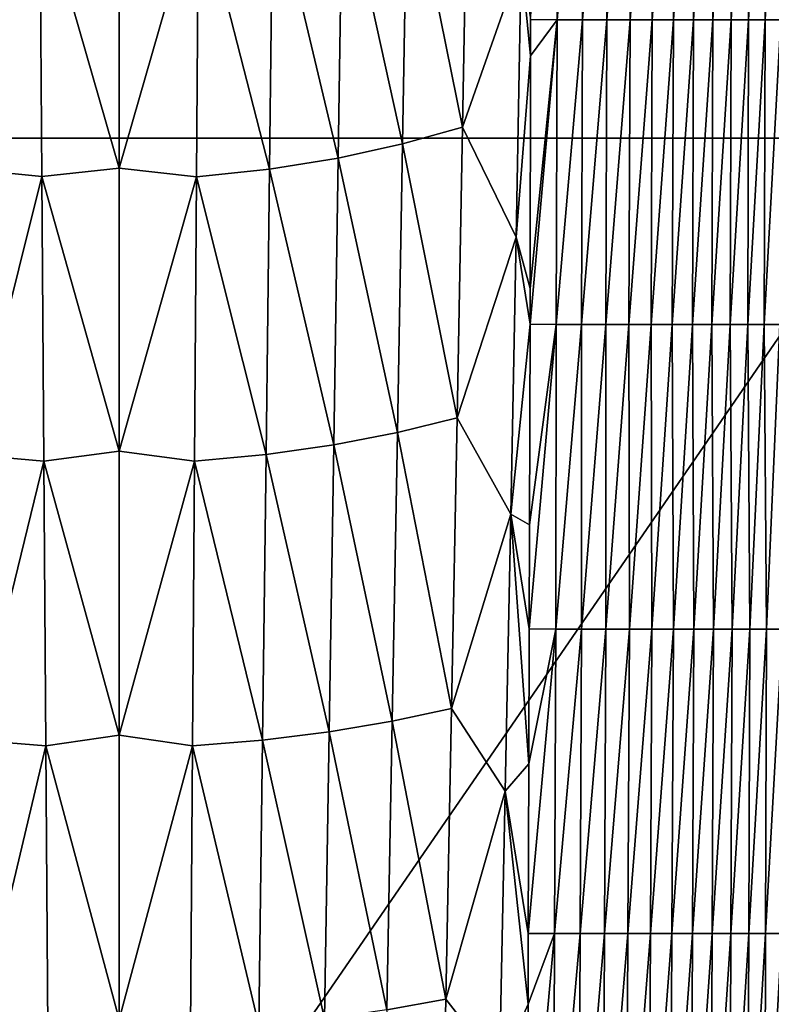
# Model space of a CAD drawing. Header units: metres. Extents: x -36 to 82, y -104 to 104.
# Tile 67 of 245: x -2 to 12, y -59 to -40. Entities that reach past the tile are written whole.
import ezdxf

# ---------------------------------------------------------------- set-up
doc = ezdxf.new("R2010")
doc.units = ezdxf.units.M
doc.layers.add('solid_FIT-SHOWER-153_SW0001', color=7, linetype='CONTINUOUS')

msp = doc.modelspace()

# ---------------------------------------------------------------- linework, layer by layer
at = {"layer": 'solid_FIT-SHOWER-153_SW0001'}
for points in [[(-14.693668, -42.661289, 16.90811), (14.69363, -42.661285, 16.90811), (14.69341, 0.000001, 16.90811)], [(-14.693445, 0, 16.90811), (-14.693668, -42.661289, 16.90811), (14.69341, 0.000001, 16.90811)], [(8.076703, -40.480251, -20.991951), (7.58825, -40.476723, -21.019075), (8.083569, -34.866535, -21.142534)], [(8.076703, -40.480251, -20.991951), (8.083569, -34.866535, -21.142534), (8.555233, -34.866535, -21.113258)], [(8.544935, -40.480251, -20.959002), (8.076703, -40.480251, -20.991951), (8.555233, -34.866535, -21.113258)], [(8.544935, -40.480251, -20.959002), (8.555233, -34.866535, -21.113258), (9.006148, -34.866535, -21.077738)], [(8.993327, -40.480251, -20.919416), (8.544935, -40.480251, -20.959002), (9.006148, -34.866535, -21.077738)], [(8.993327, -40.480251, -20.919416), (9.006148, -34.866535, -21.077738), (9.436794, -34.866535, -21.035259)], [(9.422246, -40.480251, -20.872477), (8.993327, -40.480251, -20.919416), (9.436794, -34.866535, -21.035259)], [(9.422246, -40.480251, -20.872477), (9.436794, -34.866535, -21.035259), (9.84765, -34.866535, -20.985102)], [(9.832058, -40.480251, -20.817467), (9.422246, -40.480251, -20.872477), (9.84765, -34.866535, -20.985102)], [(9.832058, -40.480251, -20.817467), (9.84765, -34.866535, -20.985102), (10.239196, -34.866535, -20.926546)], [(10.223135, -40.480251, -20.75366), (9.832058, -40.480251, -20.817467), (10.239196, -34.866535, -20.926546)], [(10.223135, -40.480251, -20.75366), (10.239196, -34.866535, -20.926546), (10.611924, -34.866535, -20.858734)], [(10.59589, -40.480251, -20.68018), (10.223135, -40.480251, -20.75366), (10.611924, -34.866535, -20.858734)], [(10.59589, -40.480251, -20.68018), (10.611924, -34.866535, -20.858734), (10.966339, -34.866535, -20.780666)], [(10.950768, -40.480251, -20.596046), (10.59589, -40.480251, -20.68018), (10.966339, -34.866535, -20.780666)], [(10.950768, -40.480251, -20.596046), (10.966339, -34.866535, -20.780666), (11.302944, -34.866535, -20.691334)], [(11.288215, -40.480251, -20.500278), (10.950768, -40.480251, -20.596046), (11.302944, -34.866535, -20.691334)], [(11.288215, -40.480251, -20.500278), (11.302944, -34.866535, -20.691334), (11.622246, -34.866535, -20.589729)], [(11.608673, -40.480251, -20.391897), (11.288215, -40.480251, -20.500278), (11.622246, -34.866535, -20.589729)], [(11.608673, -40.480251, -20.391897), (11.622246, -34.866535, -20.589729), (11.924747, -34.866535, -20.474844)], [(11.91259, -40.480251, -20.26992), (11.608673, -40.480251, -20.391897), (11.924747, -34.866535, -20.474844)], [(11.91259, -40.480251, -20.26992), (11.924747, -34.866535, -20.474844), (12.210954, -34.866535, -20.345669)], [(12.20041, -40.480251, -20.133368), (11.91259, -40.480251, -20.26992), (12.210954, -34.866535, -20.345669)], [(6.430689, -37.098709, -21.148941), (6.335761, -42.456936, -21.009315), (5.316684, -37.448128, -21.160614)], [(7.41527, -39.380917, -21.057394), (6.335761, -42.456936, -21.009315), (6.430689, -37.098709, -21.148941)], [(5.316684, -37.448128, -21.160614), (5.227765, -42.767529, -21.023338), (4.118371, -37.741974, -21.164883)], [(6.335761, -42.456936, -21.009315), (5.227765, -42.767529, -21.023338), (5.316684, -37.448128, -21.160614)], [(4.118371, -37.741974, -21.164883), (4.040722, -43.028725, -21.029064), (2.834028, -37.971134, -21.1644)], [(5.227765, -42.767529, -21.023338), (4.040722, -43.028725, -21.029064), (4.118371, -37.741974, -21.164883)], [(-2.774104, -43.234016, -21.029318), (-2.834006, -37.972927, -21.164356), (-1.461616, -38.126568, -21.161835)], [(-0.000004, -38.0117, -21.164423), (-0.000003, -43.215969, -21.031219), (-1.461616, -38.126568, -21.161835)], [(1.461614, -38.127392, -21.161816), (-0.000003, -43.215969, -21.031219), (-0.000004, -38.0117, -21.164423)], [(2.834028, -37.971134, -21.1644), (2.774125, -43.232422, -21.029362), (1.461614, -38.127392, -21.161816)], [(4.040722, -43.028725, -21.029064), (2.774125, -43.232422, -21.029362), (2.834028, -37.971134, -21.1644)], [(-2.774104, -43.234016, -21.029318), (-1.461616, -38.126568, -21.161835), (-1.427183, -43.370586, -21.027109)], [(-0.000003, -43.215969, -21.031219), (-1.427183, -43.370586, -21.027109), (-1.461616, -38.126568, -21.161835)], [(1.461614, -38.127392, -21.161816), (1.427181, -43.371319, -21.027088), (-0.000003, -43.215969, -21.031219)], [(2.774125, -43.232422, -21.029362), (1.427181, -43.371319, -21.027088), (1.461614, -38.127392, -21.161816)], [(7.41527, -39.380917, -21.057394), (7.321067, -44.485561, -20.91403), (6.335761, -42.456936, -21.009315)], [(7.587451, -41.144066, -21.000147), (7.321067, -44.485561, -20.91403), (7.41527, -39.380917, -21.057394)], [(7.58825, -40.476723, -21.019075), (7.587451, -41.144066, -21.000147), (7.41527, -39.380917, -21.057394)], [(8.076703, -40.480251, -20.991951), (7.578792, -46.090126, -20.850498), (7.580194, -45.432903, -20.87133)], [(8.0632, -46.093971, -20.819778), (7.578792, -46.090126, -20.850498), (8.076703, -40.480251, -20.991951)], [(8.076703, -40.480251, -20.991951), (7.580194, -45.432903, -20.87133), (7.587451, -41.144066, -21.000147)], [(8.076703, -40.480251, -20.991951), (7.587451, -41.144066, -21.000147), (7.58825, -40.476723, -21.019075)], [(8.0632, -46.093971, -20.819778), (8.076703, -40.480251, -20.991951), (8.544935, -40.480251, -20.959002)], [(8.528419, -46.093971, -20.782845), (8.0632, -46.093971, -20.819778), (8.544935, -40.480251, -20.959002)], [(8.528419, -46.093971, -20.782845), (8.544935, -40.480251, -20.959002), (8.993327, -40.480251, -20.919416)], [(8.974708, -46.093971, -20.738857), (8.528419, -46.093971, -20.782845), (8.993327, -40.480251, -20.919416)], [(8.974708, -46.093971, -20.738857), (8.993327, -40.480251, -20.919416), (9.422246, -40.480251, -20.872477)], [(9.402313, -46.093971, -20.687105), (8.974708, -46.093971, -20.738857), (9.422246, -40.480251, -20.872477)], [(9.402313, -46.093971, -20.687105), (9.422246, -40.480251, -20.872477), (9.832058, -40.480251, -20.817467)], [(9.811485, -46.093971, -20.626871), (9.402313, -46.093971, -20.687105), (9.832058, -40.480251, -20.817467)], [(9.811485, -46.093971, -20.626871), (9.832058, -40.480251, -20.817467), (10.223135, -40.480251, -20.75366)], [(10.202482, -46.093971, -20.557419), (9.811485, -46.093971, -20.626871), (10.223135, -40.480251, -20.75366)], [(10.202482, -46.093971, -20.557419), (10.223135, -40.480251, -20.75366), (10.59589, -40.480251, -20.68018)], [(10.575652, -46.093971, -20.477859), (10.202482, -46.093971, -20.557419), (10.59589, -40.480251, -20.68018)], [(10.575652, -46.093971, -20.477859), (10.59589, -40.480251, -20.68018), (10.950768, -40.480251, -20.596046)], [(10.931376, -46.093971, -20.387241), (10.575652, -46.093971, -20.477859), (10.950768, -40.480251, -20.596046)], [(10.931376, -46.093971, -20.387241), (10.950768, -40.480251, -20.596046), (11.288215, -40.480251, -20.500278)], [(11.270037, -46.093971, -20.284613), (10.931376, -46.093971, -20.387241), (11.288215, -40.480251, -20.500278)], [(11.270037, -46.093971, -20.284613), (11.288215, -40.480251, -20.500278), (11.608673, -40.480251, -20.391897)], [(11.592016, -46.093971, -20.16902), (11.270037, -46.093971, -20.284613), (11.608673, -40.480251, -20.391897)], [(11.592016, -46.093971, -20.16902), (11.608673, -40.480251, -20.391897), (11.91259, -40.480251, -20.26992)], [(11.897697, -46.093971, -20.039511), (11.592016, -46.093971, -20.16902), (11.91259, -40.480251, -20.26992)], [(11.897697, -46.093971, -20.039511), (11.91259, -40.480251, -20.26992), (12.20041, -40.480251, -20.133368)], [(12.187463, -46.093971, -19.89513), (11.897697, -46.093971, -20.039511), (12.20041, -40.480251, -20.133368)], [(7.587451, -41.144066, -21.000147), (7.580194, -45.432903, -20.87133), (7.321067, -44.485561, -20.91403)], [(6.335761, -42.456936, -21.009315), (6.235096, -47.815159, -20.851645), (5.227765, -42.767529, -21.023338)], [(7.321067, -44.485561, -20.91403), (6.235096, -47.815159, -20.851645), (6.335761, -42.456936, -21.009315)], [(-14.693891, -85.322571, 16.90811), (14.69385, -85.322571, 16.90811), (14.69363, -42.661285, 16.90811)], [(-14.693668, -42.661289, 16.90811), (-14.693891, -85.322571, 16.90811), (14.69363, -42.661285, 16.90811)], [(5.227765, -42.767529, -21.023338), (5.133624, -48.086926, -20.868431), (4.040722, -43.028725, -21.029064)], [(6.235096, -47.815159, -20.851645), (5.133624, -48.086926, -20.868431), (5.227765, -42.767529, -21.023338)], [(4.040722, -43.028725, -21.029064), (3.958621, -48.315475, -20.875925), (2.774125, -43.232422, -21.029362)], [(5.133624, -48.086926, -20.868431), (3.958621, -48.315475, -20.875925), (4.040722, -43.028725, -21.029064)], [(-2.710834, -48.495106, -20.877176), (-2.774104, -43.234016, -21.029318), (-1.427183, -43.370586, -21.027109)], [(-0.000003, -43.215969, -21.031219), (-0.000001, -48.432858, -20.880919), (-1.427183, -43.370586, -21.027109)], [(1.427181, -43.371319, -21.027088), (-0.000001, -48.432858, -20.880919), (-0.000003, -43.215969, -21.031219)], [(2.774125, -43.232422, -21.029362), (2.710853, -48.49371, -20.877218), (1.427181, -43.371319, -21.027088)], [(3.958621, -48.315475, -20.875925), (2.710853, -48.49371, -20.877218), (2.774125, -43.232422, -21.029362)], [(-2.710834, -48.495106, -20.877176), (-1.427183, -43.370586, -21.027109), (-1.390838, -48.614605, -20.875412)], [(-0.000001, -48.432858, -20.880919), (-1.390838, -48.614605, -20.875412), (-1.427183, -43.370586, -21.027109)], [(1.427181, -43.371319, -21.027088), (1.390836, -48.615242, -20.875391), (-0.000001, -48.432858, -20.880919)], [(2.710853, -48.49371, -20.877218), (1.390836, -48.615242, -20.875391), (1.427181, -43.371319, -21.027088)], [(7.321067, -44.485561, -20.91403), (7.222166, -49.59021, -20.754177), (6.235096, -47.815159, -20.851645)], [(7.578792, -46.090126, -20.850498), (7.222166, -49.59021, -20.754177), (7.321067, -44.485561, -20.91403)], [(7.580194, -45.432903, -20.87133), (7.578792, -46.090126, -20.850498), (7.321067, -44.485561, -20.91403)], [(7.578792, -46.090126, -20.850498), (7.569694, -49.790245, -20.727818), (7.222166, -49.59021, -20.754177)], [(8.0632, -46.093971, -20.819778), (7.564313, -51.703426, -20.660805), (7.569694, -49.790245, -20.727818)], [(8.053824, -51.707687, -20.625526), (7.564313, -51.703426, -20.660805), (8.0632, -46.093971, -20.819778)], [(8.0632, -46.093971, -20.819778), (7.569694, -49.790245, -20.727818), (7.578792, -46.090126, -20.850498)], [(8.053824, -51.707687, -20.625526), (8.0632, -46.093971, -20.819778), (8.528419, -46.093971, -20.782845)], [(8.524483, -51.707687, -20.583372), (8.053824, -51.707687, -20.625526), (8.528419, -46.093971, -20.782845)], [(8.524483, -51.707687, -20.583372), (8.528419, -46.093971, -20.782845), (8.974708, -46.093971, -20.738857)], [(8.976431, -51.707687, -20.53343), (8.524483, -51.707687, -20.583372), (8.974708, -46.093971, -20.738857)], [(8.976431, -51.707687, -20.53343), (8.974708, -46.093971, -20.738857), (9.402313, -46.093971, -20.687105)], [(9.409803, -51.707687, -20.474951), (8.976431, -51.707687, -20.53343), (9.402313, -46.093971, -20.687105)], [(9.409803, -51.707687, -20.474951), (9.402313, -46.093971, -20.687105), (9.811485, -46.093971, -20.626871)], [(9.824733, -51.707687, -20.407175), (9.409803, -51.707687, -20.474951), (9.811485, -46.093971, -20.626871)], [(9.824733, -51.707687, -20.407175), (9.811485, -46.093971, -20.626871), (10.202482, -46.093971, -20.557419)], [(10.221396, -51.707687, -20.329304), (9.824733, -51.707687, -20.407175), (10.202482, -46.093971, -20.557419)], [(10.221396, -51.707687, -20.329304), (10.202482, -46.093971, -20.557419), (10.575652, -46.093971, -20.477859)], [(10.600104, -51.707687, -20.240387), (10.221396, -51.707687, -20.329304), (10.575652, -46.093971, -20.477859)], [(10.600104, -51.707687, -20.240387), (10.575652, -46.093971, -20.477859), (10.931376, -46.093971, -20.387241)], [(10.961192, -51.707687, -20.139452), (10.600104, -51.707687, -20.240387), (10.931376, -46.093971, -20.387241)], [(10.961192, -51.707687, -20.139452), (10.931376, -46.093971, -20.387241), (11.270037, -46.093971, -20.284613)], [(11.304996, -51.707687, -20.025518), (10.961192, -51.707687, -20.139452), (11.270037, -46.093971, -20.284613)], [(11.304996, -51.707687, -20.025518), (11.270037, -46.093971, -20.284613), (11.592016, -46.093971, -20.16902)], [(11.631853, -51.707687, -19.897614), (11.304996, -51.707687, -20.025518), (11.592016, -46.093971, -20.16902)], [(11.631853, -51.707687, -19.897614), (11.592016, -46.093971, -20.16902), (11.897697, -46.093971, -20.039511)], [(11.942099, -51.707687, -19.754759), (11.631853, -51.707687, -19.897614), (11.897697, -46.093971, -20.039511)], [(11.942099, -51.707687, -19.754759), (11.897697, -46.093971, -20.039511), (12.187463, -46.093971, -19.89513)], [(12.236068, -51.707687, -19.595978), (11.942099, -51.707687, -19.754759), (12.187463, -46.093971, -19.89513)], [(6.235096, -47.815159, -20.851645), (6.130371, -53.173386, -20.676105), (5.133624, -48.086926, -20.868431)], [(7.222166, -49.59021, -20.754177), (6.130371, -53.173386, -20.676105), (6.235096, -47.815159, -20.851645)], [(5.133624, -48.086926, -20.868431), (5.035801, -53.406326, -20.696026), (3.958621, -48.315475, -20.875925)], [(6.130371, -53.173386, -20.676105), (5.035801, -53.406326, -20.696026), (5.133624, -48.086926, -20.868431)], [(-0.000001, -48.432858, -20.880919), (0.000001, -53.662445, -20.713478), (-1.390838, -48.614605, -20.875412)], [(1.390836, -48.615242, -20.875391), (0.000001, -53.662445, -20.713478), (-0.000001, -48.432858, -20.880919)], [(3.958621, -48.315475, -20.875925), (3.873394, -53.602226, -20.70557), (2.710853, -48.49371, -20.877218)], [(5.035801, -53.406326, -20.696026), (3.873394, -53.602226, -20.70557), (3.958621, -48.315475, -20.875925)], [(-2.645204, -53.756195, -20.708023), (-2.710834, -48.495106, -20.877176), (-1.390838, -48.614605, -20.875412)], [(-2.645204, -53.756195, -20.708023), (-1.390838, -48.614605, -20.875412), (-1.353157, -53.858624, -20.706827)], [(0.000001, -53.662445, -20.713478), (-1.353157, -53.858624, -20.706827), (-1.390838, -48.614605, -20.875412)], [(1.390836, -48.615242, -20.875391), (1.353155, -53.859169, -20.706808), (0.000001, -53.662445, -20.713478)], [(2.645221, -53.755001, -20.708063), (1.353155, -53.859169, -20.706808), (1.390836, -48.615242, -20.875391)], [(2.710853, -48.49371, -20.877218), (2.645221, -53.755001, -20.708063), (1.390836, -48.615242, -20.875391)], [(3.873394, -53.602226, -20.70557), (2.645221, -53.755001, -20.708063), (2.710853, -48.49371, -20.877218)], [(7.222166, -49.59021, -20.754177), (7.120036, -54.694855, -20.578049), (6.130371, -53.173386, -20.676105)], [(7.556779, -54.193211, -20.56996), (7.120036, -54.694855, -20.578049), (7.222166, -49.59021, -20.754177)], [(7.564313, -51.703426, -20.660805), (7.556779, -54.193211, -20.56996), (7.222166, -49.59021, -20.754177)], [(7.569694, -49.790245, -20.727818), (7.564313, -51.703426, -20.660805), (7.222166, -49.59021, -20.754177)], [(8.053824, -51.707687, -20.625526), (7.546704, -57.3204, -20.45006), (7.556779, -54.193211, -20.56996)], [(8.032579, -57.321407, -20.410809), (7.546704, -57.3204, -20.45006), (8.053824, -51.707687, -20.625526)], [(8.053824, -51.707687, -20.625526), (7.556779, -54.193211, -20.56996), (7.564313, -51.703426, -20.660805)], [(8.032579, -57.321407, -20.410809), (8.053824, -51.707687, -20.625526), (8.524483, -51.707687, -20.583372)], [(8.500646, -57.321407, -20.364126), (8.032579, -57.321407, -20.410809), (8.524483, -51.707687, -20.583372)], [(8.500646, -57.321407, -20.364126), (8.524483, -51.707687, -20.583372), (8.976431, -51.707687, -20.53343)], [(8.950912, -57.321407, -20.309223), (8.500646, -57.321407, -20.364126), (8.976431, -51.707687, -20.53343)], [(8.950912, -57.321407, -20.309223), (8.976431, -51.707687, -20.53343), (9.409803, -51.707687, -20.474951)], [(9.383384, -57.321407, -20.245346), (8.950912, -57.321407, -20.309223), (9.409803, -51.707687, -20.474951)], [(9.383384, -57.321407, -20.245346), (9.409803, -51.707687, -20.474951), (9.824733, -51.707687, -20.407175)], [(9.798064, -57.321407, -20.171743), (9.383384, -57.321407, -20.245346), (9.824733, -51.707687, -20.407175)], [(9.798064, -57.321407, -20.171743), (9.824733, -51.707687, -20.407175), (10.221396, -51.707687, -20.329304)], [(10.195041, -57.321407, -20.087603), (9.798064, -57.321407, -20.171743), (10.221396, -51.707687, -20.329304)], [(10.195041, -57.321407, -20.087603), (10.221396, -51.707687, -20.329304), (10.600104, -51.707687, -20.240387)], [(10.574563, -57.321407, -19.991991), (10.195041, -57.321407, -20.087603), (10.600104, -51.707687, -20.240387)], [(10.574563, -57.321407, -19.991991), (10.600104, -51.707687, -20.240387), (10.961192, -51.707687, -20.139452)], [(10.936897, -57.321407, -19.883965), (10.574563, -57.321407, -19.991991), (10.961192, -51.707687, -20.139452)], [(10.936897, -57.321407, -19.883965), (10.961192, -51.707687, -20.139452), (11.304996, -51.707687, -20.025518)], [(11.282311, -57.321407, -19.762583), (10.936897, -57.321407, -19.883965), (11.304996, -51.707687, -20.025518)], [(11.282311, -57.321407, -19.762583), (11.304996, -51.707687, -20.025518), (11.631853, -51.707687, -19.897614)], [(11.611072, -57.321407, -19.626898), (11.282311, -57.321407, -19.762583), (11.631853, -51.707687, -19.897614)], [(11.611072, -57.321407, -19.626898), (11.631853, -51.707687, -19.897614), (11.942099, -51.707687, -19.754759)], [(11.923445, -57.321407, -19.475969), (11.611072, -57.321407, -19.626898), (11.942099, -51.707687, -19.754759)], [(11.923445, -57.321407, -19.475969), (11.942099, -51.707687, -19.754759), (12.236068, -51.707687, -19.595978)], [(12.219697, -57.321407, -19.308853), (11.923445, -57.321407, -19.475969), (12.236068, -51.707687, -19.595978)], [(6.130371, -53.173386, -20.676105), (6.023262, -58.531609, -20.482883), (5.035801, -53.406326, -20.696026)], [(7.120036, -54.694855, -20.578049), (6.023262, -58.531609, -20.482883), (6.130371, -53.173386, -20.676105)], [(5.035801, -53.406326, -20.696026), (4.935837, -58.725727, -20.506258), (3.873394, -53.602226, -20.70557)], [(6.023262, -58.531609, -20.482883), (4.935837, -58.725727, -20.506258), (5.035801, -53.406326, -20.696026)], [(0.000001, -53.662445, -20.713478), (0.000003, -58.905193, -20.528841), (-1.353157, -53.858624, -20.706827)], [(1.353155, -53.859169, -20.706808), (0.000003, -58.905193, -20.528841), (0.000001, -53.662445, -20.713478)], [(3.873394, -53.602226, -20.70557), (3.786364, -58.888977, -20.518106), (2.645221, -53.755001, -20.708063)], [(4.935837, -58.725727, -20.506258), (3.786364, -58.888977, -20.518106), (3.873394, -53.602226, -20.70557)], [(-2.578224, -59.017284, -20.521946), (-2.645204, -53.756195, -20.708023), (-1.353157, -53.858624, -20.706827)], [(-2.578224, -59.017284, -20.521946), (-1.353157, -53.858624, -20.706827), (-1.314714, -59.102642, -20.521441)], [(0.000003, -58.905193, -20.528841), (-1.314714, -59.102642, -20.521441), (-1.353157, -53.858624, -20.706827)], [(1.353155, -53.859169, -20.706808), (1.314714, -59.103096, -20.521423), (0.000003, -58.905193, -20.528841)], [(2.578239, -59.016289, -20.521984), (1.314714, -59.103096, -20.521423), (1.353155, -53.859169, -20.706808)], [(2.645221, -53.755001, -20.708063), (2.578239, -59.016289, -20.521984), (1.353155, -53.859169, -20.706808)], [(3.786364, -58.888977, -20.518106), (2.578239, -59.016289, -20.521984), (2.645221, -53.755001, -20.708063)], [(7.556779, -54.193211, -20.56996), (7.546704, -57.3204, -20.45006), (7.120036, -54.694855, -20.578049)], [(7.120036, -54.694855, -20.578049), (7.016148, -59.7995, -20.385853), (6.023262, -58.531609, -20.482883)], [(7.542392, -58.618912, -20.398388), (7.016148, -59.7995, -20.385853), (7.120036, -54.694855, -20.578049)], [(7.546704, -57.3204, -20.45006), (7.542392, -58.618912, -20.398388), (7.120036, -54.694855, -20.578049)], [(8.032579, -57.321407, -20.410809), (7.527895, -62.935307, -20.218721), (7.542392, -58.618912, -20.398388)], [(8.0105, -62.935123, -20.17527), (7.527895, -62.935307, -20.218721), (8.032579, -57.321407, -20.410809)], [(8.032579, -57.321407, -20.410809), (7.542392, -58.618912, -20.398388), (7.546704, -57.3204, -20.45006)], [(8.0105, -62.935123, -20.17527), (8.032579, -57.321407, -20.410809), (8.500646, -57.321407, -20.364126)], [(8.47629, -62.935123, -20.123905), (8.0105, -62.935123, -20.17527), (8.500646, -57.321407, -20.364126)], [(8.47629, -62.935123, -20.123905), (8.500646, -57.321407, -20.364126), (8.950912, -57.321407, -20.309223)], [(8.92514, -62.935123, -20.063883), (8.47629, -62.935123, -20.123905), (8.950912, -57.321407, -20.309223)], [(8.92514, -62.935123, -20.063883), (8.950912, -57.321407, -20.309223), (9.383384, -57.321407, -20.245346)], [(9.356928, -62.935123, -19.994457), (8.92514, -62.935123, -20.063883), (9.383384, -57.321407, -20.245346)], [(9.356928, -62.935123, -19.994457), (9.383384, -57.321407, -20.245346), (9.798064, -57.321407, -20.171743)], [(9.771529, -62.935123, -19.914873), (9.356928, -62.935123, -19.994457), (9.798064, -57.321407, -20.171743)], [(9.771529, -62.935123, -19.914873), (9.798064, -57.321407, -20.171743), (10.195041, -57.321407, -20.087603)], [(10.168965, -62.935123, -19.824314), (9.771529, -62.935123, -19.914873), (10.195041, -57.321407, -20.087603)], [(10.168965, -62.935123, -19.824314), (10.195041, -57.321407, -20.087603), (10.574563, -57.321407, -19.991991)], [(10.549426, -62.935123, -19.721869), (10.168965, -62.935123, -19.824314), (10.574563, -57.321407, -19.991991)], [(10.549426, -62.935123, -19.721869), (10.574563, -57.321407, -19.991991), (10.936897, -57.321407, -19.883965)], [(10.913108, -62.935123, -19.606628), (10.549426, -62.935123, -19.721869), (10.936897, -57.321407, -19.883965)], [(10.913108, -62.935123, -19.606628), (10.936897, -57.321407, -19.883965), (11.282311, -57.321407, -19.762583)], [(11.260209, -62.935123, -19.477682), (10.913108, -62.935123, -19.606628), (11.282311, -57.321407, -19.762583)], [(11.260209, -62.935123, -19.477682), (11.282311, -57.321407, -19.762583), (11.611072, -57.321407, -19.626898)], [(11.59093, -62.935123, -19.334118), (11.260209, -62.935123, -19.477682), (11.611072, -57.321407, -19.626898)], [(11.59093, -62.935123, -19.334118), (11.611072, -57.321407, -19.626898), (11.923445, -57.321407, -19.475969)], [(11.905468, -62.935123, -19.175024), (11.59093, -62.935123, -19.334118), (11.923445, -57.321407, -19.475969)], [(11.905468, -62.935123, -19.175024), (11.923445, -57.321407, -19.475969), (12.219697, -57.321407, -19.308853)], [(12.204021, -62.935123, -18.999489), (11.905468, -62.935123, -19.175024), (12.219697, -57.321407, -19.308853)], [(6.023262, -58.531609, -20.482883), (5.915443, -63.889832, -20.272158), (4.935837, -58.725727, -20.506258)], [(7.016148, -59.7995, -20.385853), (5.915443, -63.889832, -20.272158), (6.023262, -58.531609, -20.482883)], [(7.542392, -58.618912, -20.398388), (7.527895, -62.935307, -20.218721), (7.016148, -59.7995, -20.385853)]]:
    msp.add_3dface(points, dxfattribs=at)

doc.saveas('drawing.dxf')
